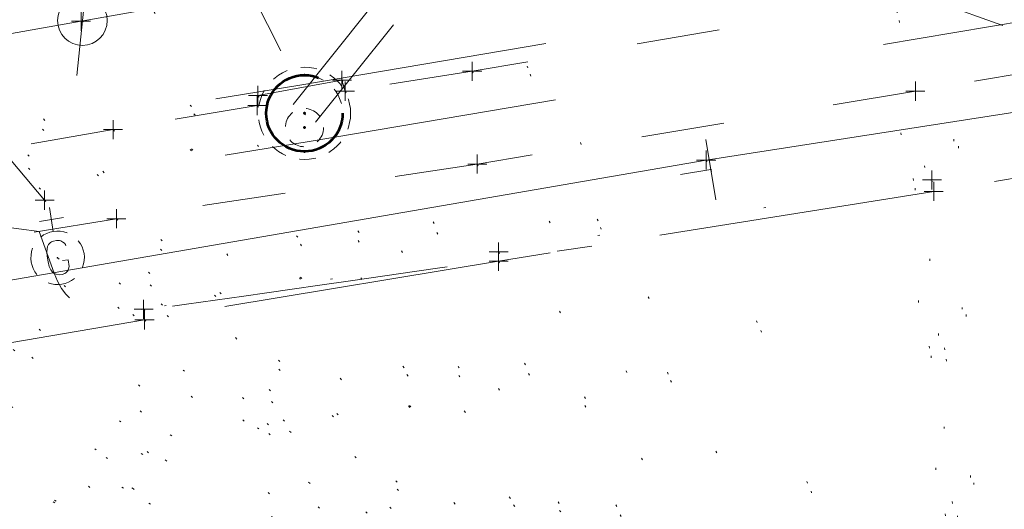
# Model space of a CAD drawing. Extents: x 413123 to 1465301, y 377724 to 504150.
# Tile 237 of 256: x 1463425 to 1463477, y 433913 to 433938. Entities that reach past the tile are written whole.
import ezdxf

# ---------------------------------------------------------------- set-up
doc = ezdxf.new("R2010")
doc.units = 0
doc.header["$MEASUREMENT"] = 0
for name, pattern in [('DGN Style 1', [8.732639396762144, 0.01453018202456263, -8.71810921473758]), ('DGN Style 2', [14.530182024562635, 8.71810921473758, -5.812072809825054]), ('DGN Style 3', [20.34225483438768, 14.53018202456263, -5.812072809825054]), ('DGN Style 4', [23.262821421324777, 11.62414561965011, -5.812072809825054, 0.01453018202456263, -5.812072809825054]), ('DGN Style 5', [10.171127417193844, 4.35905460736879, -5.812072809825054]), ('DGN Style 6', [27.636406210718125, 10.17112741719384, -5.812072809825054, 0.01453018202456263, -5.812072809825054, 0.01453018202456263, -5.812072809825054]), ('DGN Style 7', [29.06036404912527, 13.07716382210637, -5.812072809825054, 4.35905460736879, -5.812072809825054]), ('drainage01', [1.5999968, 0.8499983, -0.7499985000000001]), ('gasex', [0]), ('ohcombex', [0])]:
    doc.linetypes.add(name, pattern=pattern)
for name, color, linetype, lineweight in [('DR_X_Cells', 151, 'DGN Style 2', 0), ('DR_X_Cells (Construction)', 151, 'DGN Style 2', 0), ('DR_X_Storm_Sewer', 151, 'DGN Style 5', 0), ('DR_X_Text', 7, 'Continuous', 0), ('DT_X_Contour_Minor', 136, 'DGN Style 3', 0), ('DT_X_Terrain_Ground_Line', 92, 'DGN Style 3', 13), ('GK_Drainage_Nodes', 7, 'Continuous', 53), ('GK_Drainage_Nodes (Construction)', 7, 'Continuous', 53), ('PV_X_Curb', 120, 'DGN Style 1', 0), ('PV_X_EOP', 7, 'DGN Style 3', 0), ('PV_X_Walk', 120, 'DGN Style 5', 0), ('SN_X_Public', 3, 'Continuous', 0), ('SN_X_Public (Construction)', 3, 'Continuous', 0), ('UT_X_Electric_Cells', 1, 'Continuous', 0), ('UT_X_Gas', 40, 'gasex', 0), ('UT_X_Gas_Cells', 40, 'Continuous', 0), ('UT_X_Gas_Cells (Construction)', 40, 'Continuous', 0), ('UT_X_Overhead_Combined', 30, 'ohcombex', 0)]:
    doc.layers.add(name, color=color, linetype=linetype, lineweight=lineweight)
doc.layers.add('SV_Observation (Construction)', color=97, linetype='DGN Style 1', lineweight=0, transparency=0.9)
doc.layers.add('SV_X_Shot_Marker (Construction)', color=40, linetype='Continuous', lineweight=0, transparency=0.5)
doc.styles.add('X_Straight-Normal LS 0.50_0', font='calibril.ttf')
doc.dimstyles.new('X_Dec-0  Masked  Straight', dxfattribs={"dimtxt": 0.13999972, "dimasz": 0.13999972, "dimexe": 0.06999986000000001, "dimexo": 0.06999986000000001, "dimgap": 0.06999986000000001, "dimtad": 1, "dimdec": 0, "dimzin": 3, "dimdsep": 46, "dimtxsty": 'X_Straight-Normal LS 0.50_0', "dimcen": 0, "dimclrd": 7, "dimclre": 7, "dimaunit": 1, "dimadec": 4, "dimazin": 2, "dimtfac": 1, "dimtdec": 0, "dimtofl": 0, "dimtmove": 1, "dimatfit": 1, "dimfxl": 1, "dimtolj": 1, "dimtzin": 3, "dimlwd": 0, "dimlwe": 0, "dimarcsym": 0})

# ---------------------------------------------------------------- blocks, each defined once
blk = doc.blocks.new('SVPT_439')
at = {"layer": 'SV_X_Shot_Marker (Construction)', "transparency": 33554495}
for p, q in [((-0.02499999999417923, 0), (0.02500000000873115, 0)), ((0, 0.02500000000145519), (0, -0.02500000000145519))]:
    blk.add_line(p, q, dxfattribs=at)
blk.add_point((0, 0), dxfattribs=at)
blk = doc.blocks.new('SVPT_440')
at = {"layer": 'SV_X_Shot_Marker (Construction)', "transparency": 33554495}
for p, q in [((-0.02499999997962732, 3.637978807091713e-12), (0.02500000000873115, 3.637978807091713e-12)), ((1.455191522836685e-11, 0.02500000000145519), (1.455191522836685e-11, -0.02499999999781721))]:
    blk.add_line(p, q, dxfattribs=at)
blk.add_point((1.455191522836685e-11, 3.637978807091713e-12), dxfattribs=at)
blk = doc.blocks.new('SVPT_441')
at = {"layer": 'SV_X_Shot_Marker (Construction)', "transparency": 33554495}
for p, q in [((0, 0.02499999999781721), (0, -0.02500000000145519)), ((-0.02499999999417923, -3.637978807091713e-12), (0.02500000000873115, -3.637978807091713e-12))]:
    blk.add_line(p, q, dxfattribs=at)
blk.add_point((0, -3.637978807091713e-12), dxfattribs=at)
blk = doc.blocks.new('SGN1P_9')
at = {"layer": 'SN_X_Public', "color": 3, "linetype": 'Continuous', "lineweight": 0}
for p, q in [((1.455191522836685e-11, 0.07999999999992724), (0, -0.08000000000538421)), ((0, -3.637978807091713e-12), (-0.07999999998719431, 0))]:
    blk.add_line(p, q, dxfattribs=at)
at = {"layer": 'SN_X_Public (Construction)', "color": 3, "linetype": 'Continuous', "lineweight": 30}
blk.add_point((-4.166665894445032e-05, 4.166666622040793e-05), dxfattribs=at)
blk = doc.blocks.new('SVPT_447')
at = {"layer": 'SV_X_Shot_Marker (Construction)', "transparency": 33554495}
for p, q in [((1.455191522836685e-11, 0.02499999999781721), (1.455191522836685e-11, -0.02500000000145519)), ((-0.02499999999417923, -3.637978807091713e-12), (0.02500000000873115, -3.637978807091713e-12))]:
    blk.add_line(p, q, dxfattribs=at)
blk.add_point((1.455191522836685e-11, -3.637978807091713e-12), dxfattribs=at)
blk = doc.blocks.new('SVPT_450')
at = {"layer": 'SV_X_Shot_Marker (Construction)', "transparency": 33554495}
for p, q in [((-0.02499999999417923, 0), (0.02500000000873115, 0)), ((0, 0.02500000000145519), (0, -0.02499999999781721))]:
    blk.add_line(p, q, dxfattribs=at)
blk.add_point((0, 0), dxfattribs=at)
blk = doc.blocks.new('SVPT_451')
at = {"layer": 'SV_X_Shot_Marker (Construction)', "transparency": 33554495}
for p, q in [((-0.02499999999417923, 3.637978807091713e-12), (0.02500000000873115, 3.637978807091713e-12)), ((0, 0.02500000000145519), (0, -0.02499999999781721))]:
    blk.add_line(p, q, dxfattribs=at)
blk.add_point((0, 3.637978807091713e-12), dxfattribs=at)
blk = doc.blocks.new('SVPT_452')
at = {"layer": 'SV_X_Shot_Marker (Construction)', "transparency": 33554495}
for p, q in [((-0.02499999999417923, 0), (0.02500000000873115, 0)), ((0, 0.02500000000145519), (0, -0.02500000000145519))]:
    blk.add_line(p, q, dxfattribs=at)
blk.add_point((0, 0), dxfattribs=at)
blk = doc.blocks.new('SVPT_453')
at = {"layer": 'SV_X_Shot_Marker (Construction)', "transparency": 33554495}
for p, q in [((-0.02499999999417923, 0), (0.02500000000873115, 0)), ((0, 0.02499999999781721), (0, -0.02500000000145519))]:
    blk.add_line(p, q, dxfattribs=at)
blk.add_point((0, 0), dxfattribs=at)
blk = doc.blocks.new('MH3-48D-X_1')
at = {"layer": 'DR_X_Cells', "color": 151, "linetype": 'drainage01', "lineweight": 0}
for centre, radius in [((2.75720376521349e-05, -3.653176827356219e-05), 2.416632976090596), ((-2.537854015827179e-08, -0.749977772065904), 0.9999676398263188)]:
    blk.add_circle(centre, radius, dxfattribs=at)
at = {"layer": 'DR_X_Cells (Construction)', "color": 20, "linetype": 'drainage01', "lineweight": 0}
blk.add_circle((-2.573011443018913e-06, 4.062795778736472e-05), 1.999993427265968, dxfattribs=at)
at = {"layer": 'GK_Drainage_Nodes (Construction)', "color": 61, "linetype": 'DGN Style 6', "lineweight": 53}
blk.add_circle((0, 0), 1.999996, dxfattribs=at)
at = {"layer": 'GK_Drainage_Nodes (Construction)', "color": 21, "linetype": 'DGN Style 2', "lineweight": 53}
blk.add_point((0, 1.999995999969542), dxfattribs=at)
at = {"layer": 'GK_Drainage_Nodes (Construction)', "color": 151, "linetype": 'DGN Style 7', "lineweight": 53}
blk.add_point((0, 0), dxfattribs=at)
at = {"layer": 'GK_Drainage_Nodes (Construction)', "color": 40, "linetype": 'DGN Style 4', "lineweight": 53}
blk.add_point((0, 0), dxfattribs=at)
at = {"layer": 'GK_Drainage_Nodes (Construction)', "color": 21, "linetype": 'DGN Style 5', "lineweight": 53}
blk.add_point((0, -0.7499985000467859), dxfattribs=at)
at = {"layer": 'GK_Drainage_Nodes (Construction)', "color": 223, "linetype": 'DGN Style 1', "lineweight": 53}
blk.add_point((0, -1.999995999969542), dxfattribs=at)
blk = doc.blocks.new('SVPT_454')
at = {"layer": 'SV_X_Shot_Marker (Construction)', "transparency": 33554495}
for p, q in [((-0.02499999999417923, 0), (0.02500000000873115, 0)), ((1.455191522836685e-11, 0.02500000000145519), (1.455191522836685e-11, -0.02500000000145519))]:
    blk.add_line(p, q, dxfattribs=at)
blk.add_point((1.455191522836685e-11, 0), dxfattribs=at)
blk = doc.blocks.new('SVPT_455')
at = {"layer": 'SV_X_Shot_Marker (Construction)', "transparency": 33554495}
for p, q in [((-0.02499999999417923, 0), (0.02500000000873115, 0)), ((1.455191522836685e-11, 0.02500000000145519), (1.455191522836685e-11, -0.02500000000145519))]:
    blk.add_line(p, q, dxfattribs=at)
blk.add_point((1.455191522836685e-11, 0), dxfattribs=at)
blk = doc.blocks.new('SVPT_456')
at = {"layer": 'SV_X_Shot_Marker (Construction)', "transparency": 33554495}
for p, q in [((-0.02499999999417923, 0), (0.02499999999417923, 0)), ((0, 0.02499999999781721), (0, -0.02500000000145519))]:
    blk.add_line(p, q, dxfattribs=at)
blk.add_point((0, 0), dxfattribs=at)
blk = doc.blocks.new('SVPT_457')
at = {"layer": 'SV_X_Shot_Marker (Construction)', "transparency": 33554495}
for p, q in [((-0.02499999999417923, 0), (0.02500000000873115, 0)), ((1.455191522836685e-11, 0.02499999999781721), (1.455191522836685e-11, -0.02500000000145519))]:
    blk.add_line(p, q, dxfattribs=at)
blk.add_point((1.455191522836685e-11, 0), dxfattribs=at)
blk = doc.blocks.new('PP_15')
at = {"layer": 'UT_X_Electric_Cells', "color": 1, "linetype": 'Continuous', "lineweight": 0}
for p, q in [((0.04283333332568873, 0.1600000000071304), (-0.03750000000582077, -0.1399999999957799)), ((0.04283333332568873, 0.1600000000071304), (0.08533333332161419, 0.1600000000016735)), ((0.02574999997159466, 0.0962500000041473), (0.08533333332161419, 0.0962500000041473))]:
    blk.add_line(p, q, dxfattribs=at)
blk.add_circle((0, 1.818989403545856e-12), 0.06499999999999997, dxfattribs=at)
at = {"layer": 'UT_X_Electric_Cells', "color": 1, "linetype": 'Continuous', "lineweight": 0, "extrusion": (0, 0, -1)}
blk.add_arc((-0.08595833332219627, 0.1281250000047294), 0.03188112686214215, 88.8766972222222, 271.1233027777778, dxfattribs=at)
blk = doc.blocks.new('SVPT_458')
at = {"layer": 'SV_X_Shot_Marker (Construction)', "transparency": 33554495}
for p, q in [((-0.02499999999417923, 0), (0.02500000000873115, 0)), ((0, 0.02500000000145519), (0, -0.02499999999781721))]:
    blk.add_line(p, q, dxfattribs=at)
blk.add_point((0, 0), dxfattribs=at)
blk = doc.blocks.new('SVPT_461')
at = {"layer": 'SV_X_Shot_Marker (Construction)', "transparency": 33554495}
for p, q in [((-0.02499999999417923, 0), (0.02500000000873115, 0)), ((1.455191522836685e-11, 0.02499999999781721), (1.455191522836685e-11, -0.02500000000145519))]:
    blk.add_line(p, q, dxfattribs=at)
blk.add_point((1.455191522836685e-11, 0), dxfattribs=at)
blk = doc.blocks.new('SVPT_462')
at = {"layer": 'SV_X_Shot_Marker (Construction)', "transparency": 33554495}
for p, q in [((-0.02500000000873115, 0), (0.02499999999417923, 0)), ((0, 0.02500000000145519), (0, -0.02499999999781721))]:
    blk.add_line(p, q, dxfattribs=at)
blk.add_point((0, 0), dxfattribs=at)
blk = doc.blocks.new('SVPT_463')
at = {"layer": 'SV_X_Shot_Marker (Construction)', "transparency": 33554495}
for p, q in [((-0.02499999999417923, 3.637978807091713e-12), (0.02500000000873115, 3.637978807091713e-12)), ((0, 0.02500000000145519), (0, -0.02499999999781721))]:
    blk.add_line(p, q, dxfattribs=at)
blk.add_point((0, 3.637978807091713e-12), dxfattribs=at)
blk = doc.blocks.new('SVPT_464')
at = {"layer": 'SV_X_Shot_Marker (Construction)', "transparency": 33554495}
for p, q in [((-0.02499999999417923, 0), (0.02499999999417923, 0)), ((0, 0.02500000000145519), (0, -0.02499999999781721))]:
    blk.add_line(p, q, dxfattribs=at)
blk.add_point((0, 0), dxfattribs=at)
blk = doc.blocks.new('GV_1')
at = {"layer": 'UT_X_Gas_Cells', "color": 52, "linetype": 'Continuous', "lineweight": 0}
for p, q in [((0, 0.06999999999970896), (0, 0.1335000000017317)), ((0.03183333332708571, 0.1017500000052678), (-0.03183333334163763, 0.1017500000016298))]:
    blk.add_line(p, q, dxfattribs=at)
at = {"layer": 'UT_X_Gas_Cells', "color": 52, "linetype": 'Continuous', "lineweight": 0, "flags": 128}
blk.add_lwpolyline([(0.02664009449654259, 0.02727905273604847), (0.02592598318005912, 0.03082763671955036), (0.02380562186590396, 0.03436523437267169), (0.02025703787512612, 0.03791381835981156), (0.01530220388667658, 0.04216552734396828), (0.01175361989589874, 0.04358276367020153), (0.008919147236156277, 0.04428588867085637), (0.004667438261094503, 0.04499999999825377), (-0.003835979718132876, 0.04499999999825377), (-0.007373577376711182, 0.04428588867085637), (-0.009504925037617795, 0.04358276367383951), (-0.01233939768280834, 0.0421655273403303), (-0.01800834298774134, 0.03791381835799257), (-0.02154594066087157, 0.03294799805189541), (-0.02367728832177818, 0.02727905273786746), (-0.02509452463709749, 0.01948974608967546), (-0.02651176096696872, 0.008151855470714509), (-0.02651176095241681, -0.006734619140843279), (-0.02579764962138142, -0.01877563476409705), (-0.0229631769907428, -0.02799316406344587), (-0.01871146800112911, -0.03649658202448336), (-0.0151738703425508, -0.03933105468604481), (-0.01092216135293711, -0.04216552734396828), (-0.003121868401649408, -0.04499999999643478), (0.004667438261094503, -0.04499999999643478), (0.01246773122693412, -0.04358276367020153), (0.01530220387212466, -0.04216552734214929), (0.01813667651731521, -0.04074829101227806), (0.02097114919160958, -0.03791381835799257), (0.02380562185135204, -0.0336621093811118), (0.0266400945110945, -0.02727905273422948), (0.0266400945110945, -0.00956909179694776), (0.01175361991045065, -0.009569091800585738)], dxfattribs=at)
at = {"layer": 'UT_X_Gas_Cells', "color": 52, "linetype": 'Continuous', "lineweight": 0}
for start, end in [(60.0183611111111, 120.0157416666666), (330.0183611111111, 29.98163888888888), (239.9842583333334, 299.9816388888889)]:
    blk.add_arc((2.315241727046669e-05, 1.04889568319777e-05), 0.07000065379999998, start, end, dxfattribs=at)
at = {"layer": 'UT_X_Gas_Cells', "color": 52, "linetype": 'Continuous', "lineweight": 0, "extrusion": (0, 0, -1)}
blk.add_arc((-2.315241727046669e-05, 1.04889568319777e-05), 0.07000065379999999, 330.0183611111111, 29.98163888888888, dxfattribs=at)
at = {"layer": 'UT_X_Gas_Cells (Construction)', "color": 52, "linetype": 'Continuous', "lineweight": 30}
blk.add_point((0, 0), dxfattribs=at)
blk = doc.blocks.new('SVPT_467')
at = {"layer": 'SV_X_Shot_Marker (Construction)', "transparency": 33554495}
for p, q in [((-0.02500000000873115, 0), (0.02499999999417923, 0)), ((0, 0.02500000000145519), (0, -0.02500000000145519))]:
    blk.add_line(p, q, dxfattribs=at)
blk.add_point((0, 0), dxfattribs=at)
blk = doc.blocks.new('*U5554', base_point=(1463158.719041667, 433438.2508333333, 579.5851666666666))
at = {"layer": 'DT_X_Contour_Minor', "flags": 128}
for points, elevation in [([(1463484.519235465, 433950.826690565), (1463484.327492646, 433950.738014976), (1463484.088085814, 433950.6944425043), (1463483.45204081, 433950.601728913), (1463482.419357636, 433950.4598742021), (1463480.99003629, 433950.2688783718), (1463476.649661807, 433949.6940346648), (1463475.220929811, 433949.5021105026), (1463474.190014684, 433949.3574707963), (1463473.556916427, 433949.2601155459), (1463473.321635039, 433949.2100447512), (1463473.224640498, 433949.1395685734), (1463473.138774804, 433949.0776403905), (1463472.953923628, 433948.9447129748), (1463472.67008697, 433948.7407863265), (1463472.28726483, 433948.4658604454), (1463471.134425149, 433947.6380591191), (1463470.655969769, 433947.3493434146), (1463470.085233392, 433947.1040472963), (1463469.422216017, 433946.902170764), (1463468.666917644, 433946.7437138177), (1463464.926869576, 433946.1055604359), (1463469.496425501, 433942.37803926), (1463470.3720008, 433941.655265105), (1463471.040345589, 433941.0844517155), (1463471.501459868, 433940.6655990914), (1463471.755343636, 433940.3987072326), (1463472.456596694, 433939.5077870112), (1463472.716092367, 433939.333095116), (1463472.928696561, 433939.2414975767), (1463473.455296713, 433939.0415729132), (1463474.295892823, 433938.733321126), (1463475.450484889, 433938.3167422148), (1463481.571238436, 433936.1199440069), (1463483.667438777, 433935.4975670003), (1463484.16284721, 433935.3595789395), (1463484.750700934, 433935.2123477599), (1463485.430999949, 433935.0558734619), (1463486.203744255, 433934.890156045), (1463488.387656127, 433934.4359187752), (1463489.16713062, 433934.2696239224), (1463489.867620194, 433934.1114173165), (1463490.48912485, 433933.9612989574), (1463491.031644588, 433933.819268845), (1463493.37910522, 433933.1753342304), (1463501.180249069, 433934.2979962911), (1463502.865751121, 433934.5395567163), (1463504.578909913, 433934.7830971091), (1463506.319725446, 433935.0286174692), (1463508.08819772, 433935.276117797), (1463512.840999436, 433935.9387586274), (1463514.418167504, 433936.1588390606), (1463515.585070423, 433936.3220997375), (1463516.341708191, 433936.428540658), (1463516.688080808, 433936.4781618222), (1463517.064720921, 433936.5347252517), (1463517.203351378, 433936.5553783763), (1463517.336762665, 433936.5749151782), (1463517.464954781, 433936.5933356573), (1463517.587927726, 433936.6106398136), (1463518.149623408, 433936.6887877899)], 579.0000000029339), ([(1463399.463027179, 433936.5812899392), (1463402.299082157, 433936.8124299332), (1463402.854895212, 433936.8173347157), (1463403.306882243, 433936.7329890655), (1463403.655043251, 433936.5593929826), (1463403.899378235, 433936.2965464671), (1463404.412503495, 433935.4766218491), (1463404.651924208, 433935.1035399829), (1463404.985342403, 433934.5992378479), (1463405.412758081, 433933.9637154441), (1463405.934171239, 433933.1969727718), (1463407.449936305, 433930.9773652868), (1463407.957689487, 433930.2477685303), (1463408.344125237, 433929.7236838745), (1463408.609243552, 433929.4051113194), (1463408.753044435, 433929.292050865), (1463409.141041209, 433929.2439636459), (1463409.714400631, 433929.6896515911), (1463409.820251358, 433929.769626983), (1463409.892078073, 433929.8185440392), (1463409.929880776, 433929.8364027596), (1463409.933659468, 433929.8232031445), (1463409.898370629, 433929.7465930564), (1463409.921121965, 433929.7153623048), (1463410.015842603, 433929.6791276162), (1463410.182532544, 433929.6378889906), (1463410.421191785, 433929.5916464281), (1463411.702863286, 433929.3641719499), (1463416.243474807, 433928.5264541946), (1463417.242529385, 433928.3503256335), (1463418.29371675, 433928.1809618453), (1463419.397036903, 433928.01836283), (1463420.552489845, 433927.8625285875), (1463426.066246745, 433927.1510865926), (1463426.844043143, 433924.9755053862), (1463427.023204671, 433924.5410536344), (1463427.227347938, 433924.1700903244), (1463427.456472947, 433923.8626154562), (1463427.710579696, 433923.6186290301), (1463428.954701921, 433922.628165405), (1463430.764108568, 433922.899454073), (1463431.244034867, 433922.9705239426), (1463431.90835377, 433923.0674669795), (1463432.757065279, 433923.1902831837), (1463433.790169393, 433923.3389725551), (1463436.790970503, 433923.7699751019), (1463437.983480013, 433923.9412479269), (1463439.310407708, 433924.1318144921), (1463440.77175359, 433924.3416747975), (1463442.367517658, 433924.5708288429), (1463446.802112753, 433925.2076312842), (1463448.348694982, 433925.4295914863), (1463449.662495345, 433925.6178702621), (1463450.743513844, 433925.7724676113), (1463451.591750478, 433925.8933835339), (1463455.007030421, 433926.3790678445)], 578.0000000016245)]:
    blk.add_lwpolyline(points, dxfattribs=dict(at, elevation=elevation))

msp = doc.modelspace()

# ---------------------------------------------------------------- linework, layer by layer
at = {"layer": 'DR_X_Storm_Sewer', "ltscale": 3}
for p, q in [((1463439.710512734, 433934.8152541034, 578.4314492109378), (1463617.907067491, 433964.9192966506, 578.4314492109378)), ((1463440.210243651, 433931.857168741, 578.4314492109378), (1463618.406798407, 433961.9612112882, 578.4314492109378)), ((1463284.750225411, 433909.5417977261, 576.315349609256), (1463439.718923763, 433934.8166504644, 576.315349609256)), ((1463285.233134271, 433906.5809196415, 576.315349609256), (1463440.201832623, 433931.8557723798, 576.315349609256))]:
    msp.add_line(p, q, dxfattribs=at)
at = {"layer": 'DR_X_Storm_Sewer', "ltscale": 1.5}
for p, q in [((1463439.374358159, 433933.8042718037, 578.4314492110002), (1463463.159104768, 433963.583203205, 578.4314492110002)), ((1463440.546398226, 433932.8681510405, 578.4314492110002), (1463464.331144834, 433962.6470824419, 578.4314492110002))]:
    msp.add_line(p, q, dxfattribs=at)
at = {"layer": 'PV_X_Curb'}
msp.add_polyline3d([(1463564.156665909, 433945.0687940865, 580.1059181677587), (1463541.509825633, 433941.2941077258, 579.7598666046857), (1463516.284057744, 433936.9887290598, 579.3988714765), (1463490.304366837, 433932.663427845, 578.946455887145), (1463472.826772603, 433929.8456631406, 578.6949554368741), (1463450.131571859, 433926.0763371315, 578.3545535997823), (1463431.534628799, 433923.0750062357, 578.0542514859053), (1463411.126682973, 433919.5403698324, 577.6251070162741), (1463407.469792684, 433918.9556840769, 577.1277144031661), (1463379.850179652, 433914.3959995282, 576.7548177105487)], dxfattribs=at)
at = {"layer": 'PV_X_EOP'}
msp.add_polyline3d([(1463736.258747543, 433976.3677306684, 582.4031630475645), (1463708.928051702, 433969.5500022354, 581.9694168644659), (1463674.269084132, 433962.9293571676, 581.4755923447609), (1463659.535262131, 433960.3968763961, 581.2651625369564), (1463609.646771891, 433952.1806760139, 580.4415606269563), (1463564.117128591, 433944.4518725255, 579.7813975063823), (1463542.069404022, 433940.737880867, 579.4043470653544), (1463516.414538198, 433936.3950760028, 578.970669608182), (1463490.445364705, 433932.1340754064, 578.5225183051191), (1463472.922958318, 433929.2509243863, 578.2941384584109), (1463450.12726533, 433925.5968596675, 577.9198854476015), (1463431.581209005, 433922.5159639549, 577.5426790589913), (1463411.218144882, 433919.0542981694, 577.180024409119), (1463380.074156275, 433913.7264882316, 576.7315988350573), (1463354.295798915, 433909.4373572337, 576.3706678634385), (1463325.78089473, 433904.660800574, 575.9930523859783), (1463305.458030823, 433901.6674845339, 575.6998013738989), (1463298.89307961, 433900.4229733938, 575.6579951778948)], dxfattribs=at)
msp.add_rational_spline([(1463920.791048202, 433904.0633671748, 586.3037028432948), (1463917.936213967, 433913.6655179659, 586.4221177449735), (1463915.081379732, 433923.2676687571, 586.5405326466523), (1463912.226545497, 433932.8698195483, 586.6589475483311), (1463911.165241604, 433936.6067062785, 586.7081786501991), (1463910.103937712, 433940.3435930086, 586.7574097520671), (1463909.04263382, 433944.0804797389, 586.8066408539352), (1463907.720337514, 433950.726873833, 586.8848170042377), (1463904.25707427, 433957.3440689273, 586.9345440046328), (1463895.714915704, 433965.1768086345, 587.0128089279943), (1463886.636716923, 433967.9750135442, 586.760751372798), (1463879.106911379, 433967.8787315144, 586.7222989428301), (1463875.336479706, 433966.7637938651, 586.6165797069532), (1463867.107361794, 433964.3303978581, 586.3858432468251), (1463858.878243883, 433961.8970018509, 586.1551067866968), (1463850.649125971, 433959.4636058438, 585.9243703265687), (1463849.119743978, 433958.9870037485, 585.8954569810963), (1463847.590361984, 433958.5104016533, 585.8665436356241), (1463846.060979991, 433958.033799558, 585.8376302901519), (1463842.62343288, 433957.0122987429, 585.7533386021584), (1463839.185885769, 433955.9907979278, 585.6690469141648), (1463835.748338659, 433954.9692971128, 585.5847552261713), (1463819.460309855, 433950.979356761, 585.2009035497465), (1463803.172281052, 433946.9894164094, 584.8170518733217), (1463786.884252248, 433942.9994760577, 584.433200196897), (1463770.753828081, 433939.7659148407, 584.0371321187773), (1463754.569688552, 433936.8118276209, 583.6493587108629), (1463738.336678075, 433934.1380986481, 583.2699960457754), (1463729.093822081, 433932.5865984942, 583.0264172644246), (1463719.850966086, 433931.0350983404, 582.7828384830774), (1463710.608110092, 433929.4835981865, 582.5392597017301), (1463700.929105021, 433927.8691301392, 582.3193884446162), (1463691.25009995, 433926.254662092, 582.0995171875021), (1463681.571094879, 433924.6401940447, 581.8796459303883), (1463672.581206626, 433923.1298516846, 581.6503499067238), (1463663.591318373, 433921.6195093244, 581.4210538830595), (1463654.60143012, 433920.1091669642, 581.1917578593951), (1463651.461804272, 433919.5789185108, 581.0892299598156), (1463648.322178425, 433919.0486700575, 580.9867020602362), (1463645.182552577, 433918.5184216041, 580.8841741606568), (1463633.317211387, 433916.5175558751, 580.6799924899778), (1463621.451870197, 433914.5166901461, 580.4758108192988), (1463609.586529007, 433912.5158244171, 580.2716291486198), (1463599.760228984, 433910.9001845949, 580.1664984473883), (1463589.93392896, 433909.2845447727, 580.061367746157), (1463580.107628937, 433907.6689049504, 579.9562370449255), (1463571.534539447, 433906.2474698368, 579.8068422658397), (1463562.961449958, 433904.826034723, 579.6574474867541), (1463554.388360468, 433903.4045996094, 579.5080527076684), (1463544.3923866, 433901.7484337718, 579.3141872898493), (1463534.396412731, 433900.0922679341, 579.1203218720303), (1463524.400438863, 433898.4361020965, 578.9264564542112), (1463516.493257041, 433897.138429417, 578.815980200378), (1463508.586075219, 433895.8407567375, 578.7055039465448), (1463500.678893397, 433894.5430840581, 578.5950276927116), (1463490.338688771, 433892.8074350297, 578.4153121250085), (1463479.998484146, 433891.0717860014, 578.2355965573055), (1463469.658279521, 433889.3361369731, 578.0558809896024), (1463458.946084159, 433887.5293454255, 577.9014269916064), (1463448.233888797, 433885.7225538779, 577.7469729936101), (1463437.521693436, 433883.9157623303, 577.5925189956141), (1463429.424077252, 433882.5948891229, 577.4610983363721), (1463421.326461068, 433881.2740159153, 577.3296776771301), (1463413.228844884, 433879.9531427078, 577.1982570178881), (1463404.256560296, 433878.4601595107, 577.0371808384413), (1463395.284275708, 433876.9671763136, 576.8761046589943), (1463386.311991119, 433875.4741931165, 576.7150284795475), (1463381.952417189, 433874.7711210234, 576.6165084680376), (1463377.592843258, 433874.0680489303, 576.5179884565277), (1463373.233269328, 433873.3649768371, 576.419468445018), (1463367.295375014, 433872.3152518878, 576.3411538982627), (1463361.357480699, 433871.2655269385, 576.2628393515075), (1463355.419586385, 433870.2158019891, 576.1845248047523), (1463347.624599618, 433868.920801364, 576.1089125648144), (1463339.82961285, 433867.6258007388, 576.0333003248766), (1463332.034626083, 433866.3308001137, 575.9576880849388), (1463326.181806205, 433865.3229802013, 575.8961451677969), (1463320.328986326, 433864.3151602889, 575.834602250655), (1463314.476166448, 433863.3073403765, 575.7730593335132), (1463311.826944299, 433862.8856345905, 575.7480777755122), (1463309.177722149, 433862.4639288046, 575.7230962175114), (1463306.5285, 433862.0422230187, 575.6981146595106)], [1, 1, 1, 1, 1, 1, 1, 1, 1, 1, 1, 1, 1, 1, 1, 1, 1, 1, 1, 1, 1, 1, 1, 1, 1, 0.9999002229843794, 0.9999002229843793, 1, 1, 1, 1, 1, 1, 1, 1, 1, 1, 1, 1, 1, 1, 1, 1, 1, 1, 1, 1, 1, 1, 1, 1, 1, 1, 1, 1, 1, 1, 1, 1, 1, 1, 1, 1, 1, 1, 1, 1, 1, 1, 1, 1, 1, 1, 1, 1, 1, 1, 1, 1, 1, 1, 1], degree=3, knots=[0, 0, 0, 0, 0.03846153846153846, 0.03846153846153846, 0.03846153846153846, 0.07692307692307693, 0.07692307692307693, 0.07692307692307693, 0.09254171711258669, 0.09603727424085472, 0.1059763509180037, 0.1153846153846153, 0.1153846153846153, 0.1153846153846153, 0.1538461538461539, 0.1538461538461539, 0.1538461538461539, 0.1923076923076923, 0.1923076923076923, 0.1923076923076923, 0.2307692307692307, 0.2307692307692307, 0.2307692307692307, 0.2692307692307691, 0.2692307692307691, 0.2692307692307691, 0.3076923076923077, 0.3076923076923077, 0.3076923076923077, 0.3461538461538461, 0.3461538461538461, 0.3461538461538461, 0.3846153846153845, 0.3846153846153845, 0.3846153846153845, 0.423076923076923, 0.423076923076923, 0.423076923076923, 0.4615384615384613, 0.4615384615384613, 0.4615384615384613, 0.4999999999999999, 0.4999999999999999, 0.4999999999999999, 0.5384615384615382, 0.5384615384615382, 0.5384615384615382, 0.5769230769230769, 0.5769230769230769, 0.5769230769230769, 0.6153846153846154, 0.6153846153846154, 0.6153846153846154, 0.6538461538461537, 0.6538461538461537, 0.6538461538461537, 0.6923076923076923, 0.6923076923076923, 0.6923076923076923, 0.7307692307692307, 0.7307692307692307, 0.7307692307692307, 0.7692307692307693, 0.7692307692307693, 0.7692307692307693, 0.8076923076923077, 0.8076923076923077, 0.8076923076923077, 0.8461538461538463, 0.8461538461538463, 0.8461538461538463, 0.8846153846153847, 0.8846153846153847, 0.8846153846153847, 0.9230769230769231, 0.9230769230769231, 0.9230769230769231, 0.9615384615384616, 0.9615384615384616, 0.9615384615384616, 1, 1, 1, 1], dxfattribs=at)
at = {"layer": 'PV_X_Walk'}
for points in [[(1463581.112639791, 433957.5892787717, 580.3438335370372), (1463540.368318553, 433950.7731777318, 580.1606143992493), (1463515.534389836, 433946.6985828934, 579.6642136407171), (1463488.756048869, 433942.3353543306, 579.1850704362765), (1463471.720328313, 433939.3800619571, 578.9916401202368), (1463448.746669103, 433935.5370586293, 578.5763023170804), (1463442.084726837, 433934.4948033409, 578.4709996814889), (1463441.921389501, 433935.0661637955, 578.4856121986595), (1463437.524270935, 433934.2705394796, 578.4220738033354), (1463437.492027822, 433933.7406939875, 578.4052793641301), (1463429.93820521, 433932.4834998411, 578.2370604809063), (1463417.704113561, 433930.3823878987, 578.1048006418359), (1463409.350821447, 433928.9651073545, 577.9589259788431), (1463406.708035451, 433928.599934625, 577.8881168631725), (1463402.953881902, 433933.1974243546, 577.8080152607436), (1463375.995929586, 433928.789824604, 577.588819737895), (1463379.502840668, 433923.987730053, 577.5035458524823), (1463350.388793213, 433919.0949765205, 577.1186920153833), (1463346.515329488, 433923.8226815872, 577.1388170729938), (1463325.146654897, 433920.1100130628, 576.8213703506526), (1463328.954551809, 433915.6681563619, 576.8191565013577), (1463320.96203744, 433914.3061285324, 576.6810061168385), (1463303.999264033, 433911.2528113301, 576.3939719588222), (1463297.469434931, 433910.1067523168, 576.3732536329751)], [(1463564.165254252, 433945.1029613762, 580.1216060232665), (1463576.161764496, 433951.8258552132, 580.0701332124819), (1463541.094633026, 433946.0253464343, 580.0409896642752), (1463516.131023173, 433941.8846207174, 579.586256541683), (1463489.374946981, 433937.4369792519, 579.1249677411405), (1463471.956949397, 433934.4973363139, 578.8460378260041), (1463449.013204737, 433930.6772118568, 578.5069152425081), (1463430.112527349, 433927.8192987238, 578.0579579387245), (1463418.679447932, 433925.9312135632, 577.8941932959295), (1463407.293467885, 433923.6262430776, 577.693440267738), (1463411.102544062, 433919.6163569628, 577.6231825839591)]]:
    msp.add_polyline3d(points, dxfattribs=at)
at = {"layer": 'SV_Observation (Construction)', "transparency": 33554434}
for p in [(1463469.376552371, 433949.8505844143, 578.4962734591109), (1463473.091657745, 433949.5966503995, 578.6610965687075), (1463473.422031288, 433949.2324177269, 579.0309550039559), (1463447.333375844, 433947.9487553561, 578.1100586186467), (1463470.159587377, 433947.4727212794, 578.6571111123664), (1463470.281666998, 433946.9681402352, 579.0369360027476), (1463426.672988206, 433945.5970106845, 578.0763141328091), (1463447.95220106, 433943.828374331, 578.3319240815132), (1463448.105544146, 433943.3958901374, 578.8839708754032), (1463417.150919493, 433942.9865619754, 578.0265172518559), (1463412.786472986, 433942.667274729, 578.1394445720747), (1463416.78322957, 433942.762102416, 578.4262859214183), (1463411.370463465, 433940.5655780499, 577.9853092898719), (1463428.416380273, 433940.6076442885, 578.2876224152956), (1463428.585803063, 433940.1374739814, 578.7191857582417), (1463420.134729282, 433939.3537151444, 578.1530672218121), (1463471.720328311, 433939.3800619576, 578.9916401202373), (1463420.043791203, 433938.7809175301, 578.6271491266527), (1463428.33117821, 433938.1951008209, 578.2744146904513), (1463428.260023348, 433938.1556889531, 578.2671838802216), (1463419.146278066, 433937.3156633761, 578.31495292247), (1463403.252081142, 433936.7684247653, 577.8462585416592), (1463403.655679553, 433936.9884292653, 578.0826809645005), (1463400.357015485, 433936.395363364, 577.8255304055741), (1463417.326645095, 433936.4599967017, 578.3173740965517), (1463414.070808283, 433935.9004589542, 578.150951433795), (1463419.664085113, 433935.5106505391, 578.3557194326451), (1463448.746669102, 433935.5370586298, 578.576302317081), (1463417.063934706, 433934.9767412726, 578.302199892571), (1463441.921389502, 433935.066163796, 578.4856121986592), (1463410.719999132, 433934.3076359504, 578.0437582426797), (1463437.524270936, 433934.2705394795, 578.4220738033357), (1463442.084726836, 433934.494803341, 578.4709996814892), (1463471.956949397, 433934.4973363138, 578.8460378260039), (1463437.492027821, 433933.7406939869, 578.4052793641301), (1463402.953881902, 433933.197424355, 577.8080152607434), (1463409.333952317, 433933.4096798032, 578.224155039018), (1463412.304156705, 433933.0686756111, 578.1917208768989), (1463439.960378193, 433933.3362114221, 578.4314492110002), (1463429.938205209, 433932.4834998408, 578.2370604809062), (1463408.10391787, 433930.7816106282, 578.328976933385), (1463449.013204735, 433930.6772118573, 578.5069152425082), (1463460.999336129, 433930.8866956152, 578.5956461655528), (1463417.704113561, 433930.3823878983, 578.1048006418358), (1463461.244658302, 433930.3890826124, 578.6297902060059), (1463472.826772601, 433929.8456631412, 578.6949554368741), (1463408.712798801, 433928.9292121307, 577.9141255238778), (1463409.3089488, 433928.9950225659, 577.9467394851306), (1463409.350821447, 433928.965107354, 577.9589259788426), (1463472.922958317, 433929.2509243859, 578.2941384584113), (1463406.70803545, 433928.599934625, 577.888116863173), (1463426.350180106, 433928.7901724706, 578.0447226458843), (1463430.112527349, 433927.8192987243, 578.0579579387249), (1463418.679447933, 433925.9312135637, 577.8941932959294), (1463450.13157186, 433926.0763371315, 578.3545535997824), (1463427.031581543, 433925.7745250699, 577.9447773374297), (1463450.127265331, 433925.5968596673, 577.9198854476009), (1463407.293467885, 433923.6262430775, 577.6934402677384), (1463431.534628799, 433923.0750062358, 578.0542514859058), (1463411.898938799, 433922.4251520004, 577.631239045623), (1463411.985598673, 433922.5421323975, 577.6508210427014), (1463431.581209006, 433922.5159639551, 577.5426790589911), (1463416.750176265, 433921.486298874, 577.9259791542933), (1463416.915283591, 433921.1569615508, 577.7549047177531), (1463417.045364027, 433920.296426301, 577.7412852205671)]:
    msp.add_line(p, (1463476.48249, 433881.5466500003, 578.84), dxfattribs=at)
at = {"layer": 'UT_X_Gas', "extrusion": (-0.1814256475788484, -0.1839224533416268, 0.9660524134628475), "elevation": -344753.8994300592, "flags": 128}
msp.add_lwpolyline([(737096.8708951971, 1291400.986558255), (737105.1567956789, 1291401.665911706), (737116.2725100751, 1291400.619910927)], dxfattribs=at)
at = {"layer": 'UT_X_Gas'}
msp.add_polyline3d([(1463305.345800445, 433905.0116010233, 576.4973363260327), (1463316.423702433, 433906.8159589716, 576.6056151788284), (1463379.293553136, 433917.2509070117, 577.1441196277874), (1463411.985598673, 433922.5421323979, 577.6508210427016), (1463411.898938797, 433922.4251520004, 577.6312390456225), (1463460.999336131, 433930.8866956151, 578.5956461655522), (1463489.642017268, 433935.3339957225, 579.0146661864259), (1463531.140145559, 433942.3919759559, 579.8321382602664), (1463609.136286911, 433954.8857893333, 580.4905701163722), (1463646.98795254, 433961.1461537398, 581.0271593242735), (1463739.364148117, 433976.5450480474, 582.4689959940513), (1463764.818260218, 433982.0112402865, 583.0966498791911), (1463775.406811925, 433984.1990027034, 583.4028602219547), (1463805.796784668, 433991.5587027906, 584.2986364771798), (1463834.560296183, 434000.6198269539, 584.8917499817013), (1463852.576016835, 434006.143099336, 585.334967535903), (1463918.761077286, 434029.3961439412, 587.1939564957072), (1463939.805818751, 433956.4582461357, 587.6131706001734), (1463944.009710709, 433939.6665144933, 587.137914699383), (1463952.985601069, 433910.5285784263, 586.7915121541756)], dxfattribs=at)
at = {"layer": 'UT_X_Overhead_Combined'}
msp.add_polyline3d([(1463302.898530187, 433915.9871018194, 576.4588291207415), (1463428.260023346, 433938.1556889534, 578.2671838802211), (1463571.946097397, 433963.4614838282, 585.9190472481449), (1463748.300877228, 433993.9790076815, 583.3749200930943), (1463864.076004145, 434023.1918622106, 584.5279986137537), (1463966.567777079, 434063.3611942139, 585.7734589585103)], dxfattribs=at)

# ---------------------------------------------------------------- block references
at = {"layer": 'DT_X_Terrain_Ground_Line'}
msp.add_blockref('*U5554', (1463158.719041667, 433438.2508333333, 579.5851666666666), dxfattribs=at)
at = {"layer": 'GK_Drainage_Nodes', "color": 21, "linetype": 'DGN Style 2', "lineweight": 53}
msp.add_blockref('MH3-48D-X_1', (1463439.960378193, 433933.3362114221, 578.4314492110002), dxfattribs=at)
at = {"layer": 'SN_X_Public', "color": 3, "linetype": 'Continuous', "lineweight": 0, "xscale": 20, "yscale": 20, "zscale": 20, "rotation": 9.251083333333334}
msp.add_blockref('SGN1P_9', (1463461.2446583, 433930.3890826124, 578.6297902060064), dxfattribs=at)
at = {"layer": 'SV_X_Shot_Marker (Construction)', "transparency": 33554495, "xscale": 20, "yscale": 20, "zscale": 20}
for name, p in [('SVPT_458', (1463428.260023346, 433938.1556889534, 578.2671838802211)), ('SVPT_450', (1463448.746669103, 433935.5370586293, 578.5763023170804)), ('SVPT_455', (1463441.921389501, 433935.0661637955, 578.4856121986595)), ('SVPT_456', (1463437.524270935, 433934.2705394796, 578.4220738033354)), ('SVPT_454', (1463442.084726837, 433934.4948033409, 578.4709996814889)), ('SVPT_441', (1463471.956949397, 433934.4973363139, 578.8460378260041)), ('SVPT_457', (1463437.492027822, 433933.7406939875, 578.4052793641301)), ('SVPT_461', (1463429.93820521, 433932.4834998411, 578.2370604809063)), ('SVPT_451', (1463449.013204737, 433930.6772118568, 578.5069152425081)), ('SVPT_447', (1463460.999336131, 433930.8866956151, 578.5956461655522)), ('SVPT_440', (1463472.826772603, 433929.8456631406, 578.6949554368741)), ('SVPT_439', (1463472.922958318, 433929.2509243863, 578.2941384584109)), ('SVPT_467', (1463426.350180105, 433928.7901724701, 578.0447226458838)), ('SVPT_462', (1463430.112527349, 433927.8192987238, 578.0579579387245)), ('SVPT_452', (1463450.131571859, 433926.0763371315, 578.3545535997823)), ('SVPT_453', (1463450.12726533, 433925.5968596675, 577.9198854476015)), ('SVPT_463', (1463431.534628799, 433923.0750062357, 578.0542514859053)), ('SVPT_464', (1463431.581209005, 433922.5159639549, 577.5426790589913))]:
    msp.add_blockref(name, p, dxfattribs=at)
at = {"layer": 'UT_X_Electric_Cells', "color": 1, "linetype": 'Continuous', "lineweight": 0, "xscale": 20, "yscale": 20, "zscale": 20, "rotation": 9.251083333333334}
msp.add_blockref('PP_15', (1463428.331178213, 433938.1951008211, 578.2744146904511), dxfattribs=at)
at = {"layer": 'UT_X_Gas_Cells', "color": 52, "linetype": 'Continuous', "lineweight": 0, "xscale": 20, "yscale": 20, "zscale": 20, "rotation": 9.251083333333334}
msp.add_blockref('GV_1', (1463427.031581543, 433925.7745250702, 577.9447773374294), dxfattribs=at)

# ---------------------------------------------------------------- leaders
at = {"layer": 'DR_X_Text', "color": 7, "linetype": 'Continuous', "lineweight": 0, "annotation_type": 0, "has_hookline": 1, "hookline_direction": 1, "text_width": 30.34978548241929}
msp.add_leader([(1463438.725632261, 433936.602194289), (1463430.276291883, 433953.3568838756), (1463430.136292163, 433953.3568838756)], dimstyle='X_Dec-0  Masked  Straight', override={"dimscale": 0, "dimtxt": 0.13999972, "dimasz": 0.13999972, "dimtad": 0}, dxfattribs=at)

doc.saveas('drawing.dxf')
